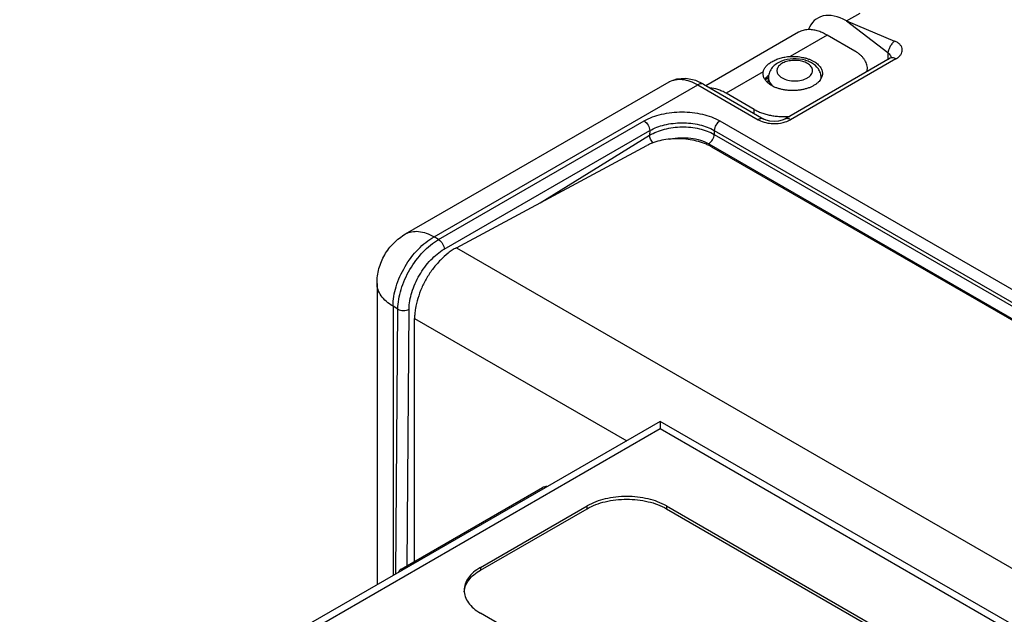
# Model space of a CAD drawing. Header units: inches. Extents: x 0 to 22, y 0 to 17.
# Tile 26 of 33: x 16.1 to 17.9, y 14.4 to 15.4. Entities that reach past the tile are written whole.
import ezdxf

# ---------------------------------------------------------------- set-up
doc = ezdxf.new("R2010")
doc.units = ezdxf.units.IN
doc.header["$LTSCALE"] = 1.21
doc.header["$MEASUREMENT"] = 0
doc.layers.get('0').update_dxf_attribs({"linetype": 'CONTINUOUS'})
doc.layers.add('02___PRT_ALL_AXES', color=7, linetype='CONTINUOUS')
doc.layers.add('FEATURES', color=7, linetype='CONTINUOUS')

msp = doc.modelspace()

# ---------------------------------------------------------------- linework, layer by layer
at = {"color": 7, "linetype": 'CONTINUOUS'}
for p, q in [((17.5747, 15.4078), (17.5987, 15.4212)), ((17.5747, 15.4078), (17.6474, 15.3522)), ((17.5747, 15.4078), (17.6592, 15.3725)), ((17.6515, 15.3422), (17.4668, 15.2355)), ((17.6615, 15.3412), (17.4768, 15.2345)), ((17.6474, 15.3522), (17.6473, 15.3398)), ((17.6116, 15.3205), (17.6128, 15.3198)), ((17.4341, 15.3083), (17.4318, 15.3056)), ((17.4327, 15.3044), (17.436, 15.3075)), ((17.436, 15.3075), (17.4381, 15.3088)), ((17.4379, 15.2988), (17.4381, 15.3088)), ((17.5306, 15.3072), (17.5305, 15.3088)), ((16.8024, 15.0341), (17.2643, 15.3008)), ((16.8524, 15.0291), (17.3142, 15.2958)), ((17.3142, 15.2958), (17.4202, 15.2345)), ((17.3242, 15.2968), (17.4302, 15.2355)), ((17.4444, 15.295), (17.4472, 15.2926)), ((16.8603, 15.0244), (17.2204, 15.2323)), ((17.353, 15.2323), (19.5158, 13.9836)), ((16.87, 15.0074), (17.2301, 15.2153)), ((17.0382, 15.0888), (17.2299, 15.2072)), ((17.2301, 15.2153), (17.2299, 15.2072)), ((17.3433, 15.2156), (17.3432, 15.2088)), ((17.3432, 15.2088), (19.506, 13.96)), ((17.3433, 15.2156), (19.5061, 13.9669)), ((17.3337, 15.1923), (19.4966, 13.9435)), ((16.8603, 15.0244), (16.8524, 15.0291)), ((16.7524, 14.9475), (16.7524, 14.419)), ((16.7804, 14.9074), (16.7804, 14.4352)), ((16.7889, 14.9023), (16.7804, 14.9074)), ((16.7854, 14.4381), (16.7889, 14.9023)), ((16.8052, 14.4524), (16.8085, 14.9021)), ((17.2483, 14.7054), (16.1263, 14.0575)), ((17.2484, 14.7054), (17.2484, 14.704)), ((17.2484, 14.704), (17.2484, 14.6984)), ((17.2484, 14.6984), (17.2484, 14.6921)), ((18.624, 13.9112), (17.2485, 14.7054)), ((17.2484, 14.6921), (16.146, 14.0556)), ((18.5847, 13.9206), (17.2484, 14.6921)), ((16.7948, 14.4465), (17.0426, 14.5895)), ((16.9338, 14.4494), (17.1204, 14.5571)), ((16.9338, 14.4446), (17.1204, 14.5523)), ((17.1204, 14.5523), (17.1204, 14.5571)), ((17.2596, 14.5571), (17.2596, 14.5523)), ((17.2596, 14.5571), (18.3508, 13.927)), ((17.2596, 14.5523), (18.3508, 13.9222)), ((16.9338, 14.4494), (16.9338, 14.4446)), ((18.0251, 13.7389), (16.9338, 14.369))]:
    msp.add_line(p, q, dxfattribs=at)
at = {"color": 3, "linetype": 'CONTINUOUS'}
for p, q in [((16.8914, 15.0099), (17.2253, 15.1893)), ((17.3384, 15.187), (19.4731, 13.9544)), ((16.8914, 15.0099), (19.1393, 13.712)), ((16.8182, 14.46), (16.8182, 14.8861)), ((16.8182, 14.8861), (17.1898, 14.6716))]:
    msp.add_line(p, q, dxfattribs=at)
at = {"color": 7, "linetype": 'CONTINUOUS'}
for points in [[(17.6538, 15.3439), (17.6536, 15.3437), (17.6515, 15.3422)], [(17.3242, 15.2968), (17.3108, 15.3031), (17.2936, 15.307), (17.2772, 15.3059), (17.2643, 15.3008)], [(17.4668, 15.2355), (17.4622, 15.2335), (17.4558, 15.232), (17.4482, 15.2315), (17.4406, 15.2321), (17.4344, 15.2337), (17.4302, 15.2355)]]:
    msp.add_lwpolyline(points, dxfattribs=at)
for centre, radius, start, end in [((17.4864, 15.2833), 0.0578, 72.7941, 73.4287), ((17.5151, 15.3085), 0.0154, 354.4059, 1.2406), ((17.4639, 15.3148), 0.0277, 223.4599, 225.4121), ((17.0485, 14.5793), 0.0118, 82.1221, 119.9951), ((16.8007, 14.4362), 0.0118, 120.001, 157.6719)]:
    msp.add_arc(centre, radius, start, end, dxfattribs=at)
msp.add_ellipse((17.5741, 15.3258), major_axis=(-0.0494, 0.087), ratio=0.582438, start_param=-0.781236, end_param=0.441988, dxfattribs=at)
for points, knots in [([(17.6592, 15.3725), (17.6578, 15.3714), (17.655, 15.3685), (17.6516, 15.3634), (17.6489, 15.3578), (17.6477, 15.354), (17.6474, 15.3522)], [0, 0, 0, 0, 0.232079, 0.499345, 0.766959, 1, 1, 1, 1]), ([(17.6615, 15.3412), (17.6632, 15.3422), (17.6664, 15.3443), (17.6701, 15.3483), (17.6723, 15.3526), (17.673, 15.3573), (17.6719, 15.3619), (17.6691, 15.3661), (17.6648, 15.3699), (17.6612, 15.3717), (17.6592, 15.3725)], [0, 0, 0, 0, 0.142084, 0.268866, 0.382618, 0.489067, 0.596748, 0.714345, 0.847951, 1, 1, 1, 1]), ([(17.5029, 15.3387), (17.496, 15.3407), (17.4817, 15.3423), (17.4641, 15.339), (17.452, 15.3328), (17.4446, 15.3264), (17.4395, 15.3183), (17.4382, 15.312), (17.4381, 15.3089)], [0, 0, 0, 0, 0.265189, 0.526709, 0.6497, 0.767842, 0.883961, 1, 1, 1, 1]), ([(17.5064, 15.3333), (17.5039, 15.3347), (17.4981, 15.337), (17.4888, 15.3387), (17.4791, 15.3386), (17.4698, 15.3368), (17.4619, 15.3335), (17.456, 15.3289), (17.4528, 15.323), (17.4531, 15.3188), (17.4537, 15.317)], [0, 0, 0, 0, 0.132697, 0.279119, 0.43021, 0.575869, 0.707191, 0.81889, 0.912637, 1, 1, 1, 1]), ([(17.5139, 15.334), (17.5131, 15.3345), (17.5098, 15.3363), (17.5062, 15.3377), (17.5035, 15.3385)], [0, 0, 0, 0, 0.243913, 1, 1, 1, 1]), ([(17.6474, 15.3522), (17.6482, 15.3515), (17.6506, 15.349), (17.6527, 15.3458), (17.6531, 15.3433)], [0, 0, 0, 0, 0.284218, 1, 1, 1, 1]), ([(17.6615, 15.3412), (17.6599, 15.3422), (17.6566, 15.3435), (17.6529, 15.343), (17.6515, 15.3422)], [0, 0, 0, 0, 0.550818, 1, 1, 1, 1]), ([(17.4622, 15.3078), (17.4654, 15.306), (17.4727, 15.3033), (17.4843, 15.3021), (17.496, 15.3033), (17.5048, 15.3065), (17.5102, 15.3103), (17.5132, 15.3134), (17.5151, 15.3169), (17.5157, 15.3205), (17.5151, 15.3242), (17.5125, 15.329), (17.509, 15.3318), (17.5064, 15.3333)], [0, 0, 0, 0, 0.138346, 0.291576, 0.44482, 0.583153, 0.643645, 0.697763, 0.746436, 0.791896, 0.837356, 0.88602, 1, 1, 1, 1]), ([(17.5305, 15.3088), (17.5305, 15.3114), (17.5295, 15.3166), (17.5247, 15.3261), (17.5185, 15.3314), (17.5139, 15.334)], [0, 0, 0, 0, 0.248482, 0.496631, 1, 1, 1, 1]), ([(17.2643, 15.3008), (17.2676, 15.3027), (17.2752, 15.3054), (17.2877, 15.3057), (17.3011, 15.3025), (17.3098, 15.2983), (17.3142, 15.2958)], [0, 0, 0, 0, 0.217125, 0.450143, 0.709657, 1, 1, 1, 1]), ([(17.4386, 15.3122), (17.4378, 15.3116), (17.4362, 15.3104), (17.4348, 15.309), (17.4341, 15.3083)], [0, 0, 0, 0, 0.518647, 1, 1, 1, 1]), ([(17.4381, 15.3088), (17.4381, 15.3065), (17.4391, 15.3016), (17.442, 15.2976), (17.4438, 15.2957)], [0, 0, 0, 0, 0.473978, 1, 1, 1, 1]), ([(17.4537, 15.317), (17.454, 15.3161), (17.4559, 15.3123), (17.4594, 15.3094), (17.4622, 15.3078)], [0, 0, 0, 0, 0.222461, 1, 1, 1, 1]), ([(17.3242, 15.2968), (17.3228, 15.2976), (17.3191, 15.2981), (17.3158, 15.2967), (17.3142, 15.2958)], [0, 0, 0, 0, 0.449235, 1, 1, 1, 1]), ([(17.2204, 15.2323), (17.2298, 15.2378), (17.2517, 15.2457), (17.2867, 15.2495), (17.3217, 15.2457), (17.3436, 15.2378), (17.353, 15.2323)], [0, 0, 0, 0, 0.237181, 0.499988, 0.762804, 1, 1, 1, 1]), ([(17.4302, 15.2355), (17.4289, 15.2363), (17.4252, 15.2369), (17.4219, 15.2355), (17.4202, 15.2345)], [0, 0, 0, 0, 0.44917, 1, 1, 1, 1]), ([(17.4202, 15.2345), (17.4215, 15.2338), (17.4268, 15.2311), (17.4326, 15.2295), (17.4372, 15.2287)], [0, 0, 0, 0, 0.232986, 1, 1, 1, 1]), ([(17.4594, 15.2287), (17.461, 15.2289), (17.467, 15.2301), (17.4729, 15.2323), (17.4768, 15.2345)], [0, 0, 0, 0, 0.266179, 1, 1, 1, 1]), ([(17.4768, 15.2345), (17.4752, 15.2355), (17.4719, 15.2369), (17.4682, 15.2363), (17.4668, 15.2355)], [0, 0, 0, 0, 0.550833, 1, 1, 1, 1]), ([(17.2204, 15.2323), (17.2233, 15.2306), (17.2279, 15.2253), (17.2302, 15.2187), (17.2301, 15.2153)], [0, 0, 0, 0, 0.500579, 1, 1, 1, 1]), ([(17.2299, 15.2072), (17.2379, 15.212), (17.2566, 15.2192), (17.2865, 15.223), (17.3164, 15.2201), (17.3351, 15.2134), (17.3432, 15.2088)], [0, 0, 0, 0, 0.238685, 0.501516, 0.763532, 1, 1, 1, 1]), ([(17.2301, 15.2153), (17.2382, 15.22), (17.2568, 15.2268), (17.2867, 15.2302), (17.3166, 15.227), (17.3353, 15.2203), (17.3433, 15.2156)], [0, 0, 0, 0, 0.23741, 0.500271, 0.762988, 1, 1, 1, 1]), ([(17.353, 15.2323), (17.3502, 15.2307), (17.3456, 15.2255), (17.3434, 15.219), (17.3433, 15.2156)], [0, 0, 0, 0, 0.498879, 1, 1, 1, 1]), ([(17.4372, 15.2287), (17.439, 15.2284), (17.4464, 15.2275), (17.4539, 15.2278), (17.4594, 15.2287)], [0, 0, 0, 0, 0.248538, 1, 1, 1, 1]), ([(17.2361, 15.1936), (17.2343, 15.1955), (17.2314, 15.1998), (17.23, 15.2048), (17.2299, 15.2072)], [0, 0, 0, 0, 0.522932, 1, 1, 1, 1]), ([(17.2657, 15.2004), (17.2775, 15.203), (17.2959, 15.2039), (17.3187, 15.1993), (17.3291, 15.195), (17.3337, 15.1923)], [0, 0, 0, 0, 0.520804, 0.771501, 1, 1, 1, 1]), ([(17.3337, 15.1923), (17.3365, 15.194), (17.3409, 15.1991), (17.3431, 15.2055), (17.3432, 15.2088)], [0, 0, 0, 0, 0.501108, 1, 1, 1, 1]), ([(16.7524, 14.9475), (16.7524, 14.9562), (16.7547, 14.9737), (16.7648, 14.9981), (16.7808, 15.019), (16.7948, 15.0297), (16.8024, 15.0341)], [0, 0, 0, 0, 0.249976, 0.499981, 0.749998, 1, 1, 1, 1]), ([(16.7804, 14.9074), (16.7804, 14.919), (16.7848, 14.9434), (16.8003, 14.9776), (16.8229, 15.0077), (16.8422, 15.0235), (16.8524, 15.0291)], [0, 0, 0, 0, 0.236674, 0.498895, 0.761718, 1, 1, 1, 1]), ([(16.8024, 15.0341), (16.8057, 15.036), (16.8132, 15.0387), (16.8258, 15.0391), (16.8392, 15.0358), (16.848, 15.0317), (16.8524, 15.0291)], [0, 0, 0, 0, 0.217773, 0.450933, 0.710226, 1, 1, 1, 1]), ([(16.7889, 14.9023), (16.7889, 14.9139), (16.7935, 14.9383), (16.8088, 14.9725), (16.8312, 15.0027), (16.8502, 15.0186), (16.8603, 15.0244)], [0, 0, 0, 0, 0.236633, 0.499361, 0.762436, 1, 1, 1, 1]), ([(16.8603, 15.0244), (16.8632, 15.0227), (16.8678, 15.0174), (16.87, 15.0108), (16.87, 15.0074)], [0, 0, 0, 0, 0.500579, 1, 1, 1, 1]), ([(16.8085, 14.9021), (16.8086, 14.9121), (16.8125, 14.9331), (16.8257, 14.9626), (16.845, 14.9887), (16.8614, 15.0024), (16.87, 15.0074)], [0, 0, 0, 0, 0.236635, 0.499437, 0.762543, 1, 1, 1, 1]), ([(16.7804, 14.9074), (16.7762, 14.9099), (16.7686, 14.9153), (16.7594, 14.9252), (16.7537, 14.936), (16.7524, 14.9438), (16.7524, 14.9475)], [0, 0, 0, 0, 0.288751, 0.547675, 0.781249, 1, 1, 1, 1]), ([(16.7889, 14.9023), (16.7917, 14.9006), (16.7987, 14.8991), (16.8056, 14.9004), (16.8085, 14.9021)], [0, 0, 0, 0, 0.499425, 1, 1, 1, 1]), ([(17.0473, 14.5895), (17.0465, 14.5898), (17.0449, 14.5903), (17.0432, 14.5899), (17.0426, 14.5895)], [0, 0, 0, 0, 0.539007, 1, 1, 1, 1]), ([(17.2596, 14.5571), (17.2497, 14.5628), (17.2267, 14.5711), (17.19, 14.5751), (17.1532, 14.5711), (17.1302, 14.5628), (17.1204, 14.5571)], [0, 0, 0, 0, 0.237229, 0.5, 0.762771, 1, 1, 1, 1]), ([(17.1204, 14.5523), (17.1302, 14.558), (17.1532, 14.5663), (17.19, 14.5703), (17.2267, 14.5663), (17.2497, 14.558), (17.2596, 14.5523)], [0, 0, 0, 0, 0.237229, 0.5, 0.762771, 1, 1, 1, 1]), ([(16.7948, 14.4465), (16.7955, 14.4468), (16.7971, 14.4472), (16.7988, 14.4468), (16.7996, 14.4465)], [0, 0, 0, 0, 0.460993, 1, 1, 1, 1]), ([(16.9338, 14.4494), (16.9295, 14.4469), (16.9217, 14.4415), (16.9123, 14.4317), (16.9064, 14.4208), (16.905, 14.413), (16.905, 14.4092)], [0, 0, 0, 0, 0.289771, 0.549064, 0.782222, 1, 1, 1, 1]), ([(16.9051, 14.4068), (16.9054, 14.4104), (16.9072, 14.4177), (16.9132, 14.4279), (16.9223, 14.4371), (16.9297, 14.4422), (16.9338, 14.4446)], [0, 0, 0, 0, 0.217848, 0.452139, 0.711743, 1, 1, 1, 1]), ([(16.905, 14.4092), (16.905, 14.4055), (16.9064, 14.3976), (16.9123, 14.3868), (16.9217, 14.3769), (16.9295, 14.3715), (16.9338, 14.369)], [0, 0, 0, 0, 0.217778, 0.450936, 0.710229, 1, 1, 1, 1])]:
    msp.add_open_spline(points, degree=3, knots=knots, dxfattribs=at)
at = {"color": 3, "linetype": 'CONTINUOUS'}
for points, knots in [([(17.3384, 15.187), (17.3365, 15.188), (17.3325, 15.1901), (17.3239, 15.1938), (17.3122, 15.1975), (17.2973, 15.2003), (17.2818, 15.2014), (17.2663, 15.2009), (17.2514, 15.1987), (17.2397, 15.1955), (17.2311, 15.1922), (17.2272, 15.1903), (17.2253, 15.1893)], [0, 0, 0, 0, 0.05598, 0.114637, 0.238478, 0.368718, 0.502196, 0.635369, 0.764719, 0.887153, 0.944952, 1, 1, 1, 1]), ([(16.8914, 15.0099), (16.889, 15.0086), (16.8841, 15.0057), (16.8746, 14.9989), (16.8631, 14.9885), (16.8505, 14.9739), (16.8395, 14.9575), (16.8304, 14.9398), (16.8236, 14.9217), (16.8199, 14.9064), (16.8185, 14.8946), (16.8182, 14.8889), (16.8182, 14.8861)], [0, 0, 0, 0, 0.055047, 0.112833, 0.235229, 0.364575, 0.49778, 0.631297, 0.761549, 0.88537, 0.944019, 1, 1, 1, 1])]:
    msp.add_open_spline(points, degree=3, knots=knots, dxfattribs=at)
at = {"layer": '02___PRT_ALL_AXES', "color": 7, "linetype": 'CONTINUOUS'}
for p, q in [((17.4909, 15.3879), (17.3286, 15.2942)), ((17.5409, 15.3829), (17.476, 15.3455)), ((17.429, 15.3183), (17.3641, 15.2809)), ((17.4288, 15.3156), (17.429, 15.3183))]:
    msp.add_line(p, q, dxfattribs=at)
for centre, radius, start, end in [((17.5107, 15.3173), 0.0225, 327.5302, 333.121), ((17.5119, 15.3167), 0.0211, 333.137, 335.1015), ((17.5125, 15.3164), 0.0204, 335.0932, 337.6984)]:
    msp.add_arc(centre, radius, start, end, dxfattribs=at)
for points, knots in [([(17.429, 15.3183), (17.4291, 15.3192), (17.4296, 15.3209), (17.4306, 15.3234), (17.432, 15.3258), (17.4337, 15.3281), (17.4358, 15.3303), (17.4382, 15.3324), (17.441, 15.3344), (17.444, 15.3363), (17.4474, 15.338), (17.4522, 15.3403), (17.4588, 15.3426), (17.4672, 15.3446), (17.473, 15.3453), (17.476, 15.3455)], [0, 0, 0, 0, 0.045384, 0.091387, 0.138892, 0.188644, 0.241207, 0.296897, 0.355859, 0.418059, 0.483355, 0.551488, 0.694901, 0.845406, 1, 1, 1, 1]), ([(17.476, 15.3455), (17.4779, 15.3456), (17.4817, 15.3457), (17.4874, 15.3454), (17.493, 15.3448), (17.4984, 15.3439), (17.5037, 15.3426), (17.5086, 15.341), (17.5133, 15.3391), (17.5162, 15.3376), (17.5176, 15.3368)], [0, 0, 0, 0, 0.132446, 0.26489, 0.396051, 0.52491, 0.650547, 0.77213, 0.88888, 1, 1, 1, 1]), ([(17.5176, 15.3368), (17.5187, 15.3361), (17.521, 15.3347), (17.524, 15.3323), (17.5266, 15.3298), (17.5288, 15.3272), (17.5306, 15.3244), (17.5318, 15.3215), (17.5326, 15.3185), (17.5328, 15.3166), (17.5328, 15.3156)], [0, 0, 0, 0, 0.148398, 0.289394, 0.422742, 0.548673, 0.668008, 0.781924, 0.891978, 1, 1, 1, 1]), ([(17.4326, 15.3043), (17.432, 15.3051), (17.4309, 15.3069), (17.4297, 15.3097), (17.429, 15.3126), (17.4288, 15.3146), (17.4288, 15.3156)], [0, 0, 0, 0, 0.263909, 0.516218, 0.760284, 1, 1, 1, 1]), ([(17.4378, 15.2987), (17.4373, 15.2991), (17.4354, 15.3008), (17.4337, 15.3027), (17.4326, 15.3043)], [0, 0, 0, 0, 0.261842, 1, 1, 1, 1]), ([(17.5296, 15.3052), (17.5288, 15.304), (17.527, 15.3016), (17.5236, 15.2984), (17.5196, 15.2955), (17.515, 15.2928), (17.5098, 15.2906), (17.5042, 15.2887), (17.4982, 15.2872), (17.492, 15.2862), (17.4855, 15.2856), (17.479, 15.2855), (17.4726, 15.2858), (17.4662, 15.2867), (17.4601, 15.2879), (17.4543, 15.2896), (17.449, 15.2917), (17.4456, 15.2934), (17.444, 15.2943)], [0, 0, 0, 0, 0.0466, 0.096659, 0.150406, 0.207816, 0.268666, 0.332562, 0.398994, 0.467347, 0.536954, 0.607098, 0.677048, 0.746067, 0.813461, 0.878628, 0.941001, 1, 1, 1, 1]), ([(17.5328, 15.3156), (17.5328, 15.3144), (17.5325, 15.312), (17.5318, 15.3098), (17.5314, 15.3087)], [0, 0, 0, 0, 0.493542, 1, 1, 1, 1]), ([(17.444, 15.2943), (17.4429, 15.295), (17.4407, 15.2964), (17.4387, 15.2979), (17.4378, 15.2987)], [0, 0, 0, 0, 0.512395, 1, 1, 1, 1])]:
    msp.add_open_spline(points, degree=3, knots=knots, dxfattribs=at)
at = {"layer": 'FEATURES', "color": 7, "linetype": 'CONTINUOUS'}
for p, q in [((17.5897, 15.3548), (17.5409, 15.3829)), ((17.4129, 15.2527), (17.3641, 15.2809)), ((17.4129, 15.2456), (17.4129, 15.2527))]:
    msp.add_line(p, q, dxfattribs=at)
msp.add_arc((17.5863, 15.3242), 0.0253, 347.5497, 359.9664, dxfattribs=at)
for points, knots in [([(17.5077, 15.3925), (17.5061, 15.3925), (17.5032, 15.3922), (17.4988, 15.3913), (17.4947, 15.3899), (17.4921, 15.3886), (17.4909, 15.3879)], [0, 0, 0, 0, 0.258769, 0.510156, 0.756406, 1, 1, 1, 1]), ([(17.5409, 15.3829), (17.5381, 15.3845), (17.5325, 15.3874), (17.5253, 15.3901), (17.5197, 15.3915), (17.5143, 15.3924), (17.5103, 15.3926), (17.5077, 15.3925)], [0, 0, 0, 0, 0.276089, 0.534397, 0.656912, 0.775188, 1, 1, 1, 1]), ([(17.6116, 15.3241), (17.6116, 15.3256), (17.6114, 15.3284), (17.6103, 15.3327), (17.6085, 15.3368), (17.606, 15.3409), (17.6028, 15.3447), (17.599, 15.3483), (17.5946, 15.3517), (17.5914, 15.3538), (17.5897, 15.3548)], [0, 0, 0, 0, 0.108015, 0.218067, 0.332006, 0.451366, 0.577285, 0.710498, 0.851418, 1, 1, 1, 1]), ([(17.3641, 15.2809), (17.3617, 15.2822), (17.357, 15.2847), (17.3475, 15.2885), (17.3402, 15.2901), (17.3355, 15.2904)], [0, 0, 0, 0, 0.272339, 0.529918, 1, 1, 1, 1]), ([(17.4129, 15.2527), (17.415, 15.2515), (17.4193, 15.2493), (17.4263, 15.2464), (17.4338, 15.2441), (17.4417, 15.2422), (17.4499, 15.2409), (17.4583, 15.2401), (17.4668, 15.2399), (17.4725, 15.2402), (17.4754, 15.2404)], [0, 0, 0, 0, 0.111052, 0.227798, 0.349522, 0.475407, 0.604478, 0.735681, 0.867902, 1, 1, 1, 1])]:
    msp.add_open_spline(points, degree=3, knots=knots, dxfattribs=at)

doc.saveas('drawing.dxf')
